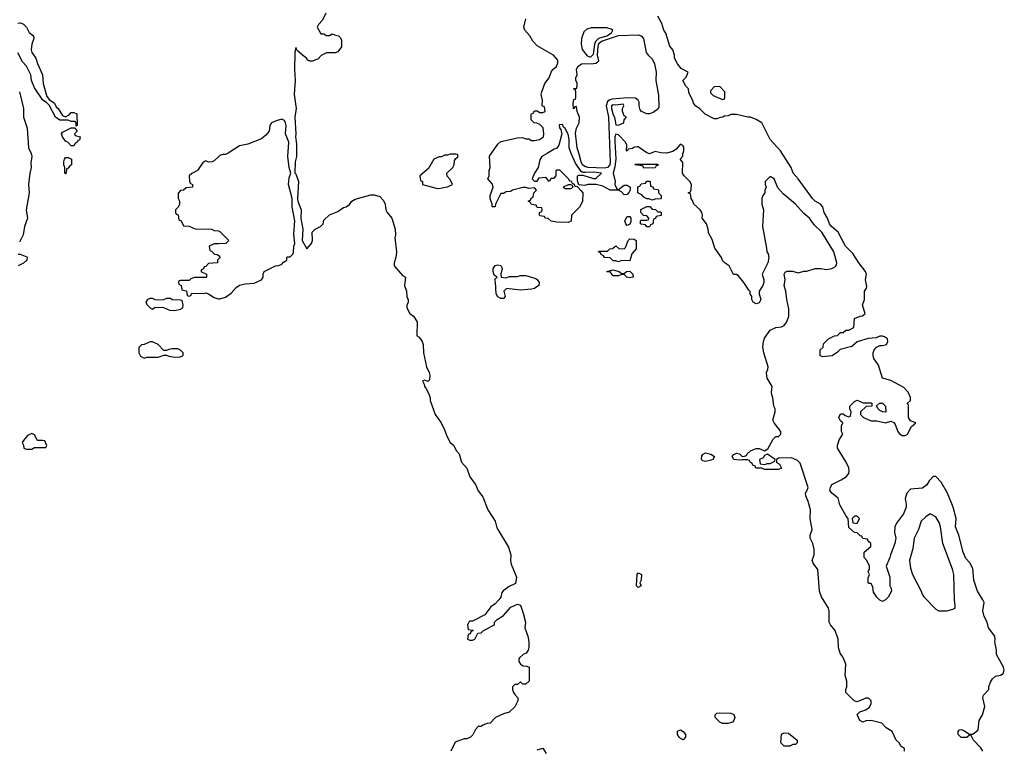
# Model space of a CAD drawing. Header units: inches. Extents: x 2735672 to 2903319, y 894031 to 1029782.
# Tile 162 of 167: x 2868584 to 2875597, y 933844 to 939044. Entities that reach past the tile are written whole.
import ezdxf

# ---------------------------------------------------------------- set-up
doc = ezdxf.new("R2010")
doc.units = ezdxf.units.IN
doc.header["$MEASUREMENT"] = 0
doc.layers.add('C8963', color=7, linetype='Continuous')
doc.layers.add('C8973', color=7, linetype='Continuous')

msp = doc.modelspace()

# ---------------------------------------------------------------- linework, layer by layer
at = {"layer": 'C8963', "color": 4}
for points, elevation in [([(2868570, 939018), (2868590, 939022), (2868610, 939012), (2868632, 938990), (2868651.6, 938951.6), (2868682, 938930), (2868684.7, 938910), (2868671.3, 938870), (2868666, 938830), (2868671, 938810), (2868698.8, 938770), (2868710.9, 938730.9), (2868746, 938650), (2868751.6, 938588.4), (2868776.9, 938496.9), (2868794.8, 938474.8), (2868830.8, 938450), (2868843.5, 938423.5), (2868858, 938410), (2868890, 938362), (2868910, 938352), (2868935.3, 938364.7), (2868950, 938382), (2868970, 938382), (2868990, 938374), (2868994, 938290), (2868986, 938286), (2868986, 938310), (2868978, 938318), (2868950, 938318), (2868930, 938328), (2868870, 938329), (2868838, 938350), (2868793.6, 938433.6), (2868774.6, 938454.6), (2868748.7, 938470), (2868690, 938558), (2868669, 938610), (2868664, 938650), (2868632.5, 938712.5), (2868604.5, 938744.5), (2868570, 938808)], 4), ([(2868582, 938530), (2868610.4, 938410.4), (2868610.6, 938350), (2868638, 938270), (2868647.3, 938130), (2868666.8, 938090), (2868671.3, 938070), (2868663.5, 938023.5), (2868666, 937990), (2868656, 937950), (2868647.3, 937870), (2868650.6, 937809.4), (2868630.6, 937690), (2868639.3, 937630), (2868619.3, 937570), (2868607.7, 937510), (2868582, 937458)], 4), ([(2870000, 938066), (2869970, 938038), (2869954, 938030), (2869930, 938029), (2869910, 938038), (2869890, 938028.7), (2869850, 937968), (2869810, 937948), (2869792, 937930), (2869792.7, 937892.7), (2869798, 937878), (2869814, 937870), (2869814, 937850), (2869770, 937846), (2869751.6, 937828.4), (2869730, 937826), (2869712.7, 937807.3), (2869712, 937770), (2869722, 937750), (2869722, 937730), (2869712.7, 937707.3), (2869694, 937690), (2869694, 937670), (2869698, 937658), (2869712.7, 937652.7), (2869718, 937618), (2869734, 937610), (2869750, 937574), (2869791.6, 937571.6), (2869832.7, 937552.7), (2869950, 937552), (2869970, 937542), (2869999.6, 937539.6), (2870000, 937539.4)], 8), ([(2870000, 937446.9), (2869970, 937446), (2869934, 937430), (2869938, 937398), (2869950, 937394), (2869972.7, 937372.7), (2869991.6, 937371.6), (2870000, 937362.7)], 8), ([(2868572.7, 937372.7), (2868587.3, 937372.7), (2868633.7, 937353.7), (2868638, 937350), (2868636, 937330), (2868610, 937308), (2868574, 937290)], 4), ([(2870000, 937336.7), (2869994, 937330), (2869994, 937310), (2869930, 937306), (2869910, 937286), (2869898, 937282), (2869892.7, 937267.3), (2869878, 937262), (2869874, 937250), (2869914, 937230), (2869914, 937210), (2869910, 937206), (2869830, 937206), (2869803.6, 937196.4), (2869790, 937186), (2869730, 937186), (2869718, 937182), (2869714, 937170), (2869718, 937158), (2869734, 937150), (2869738, 937118), (2869772.7, 937112.7), (2869778, 937078), (2869790, 937074), (2869802, 937078), (2869810, 937094), (2869890, 937092), (2869910, 937098), (2869930, 937091.3), (2869970, 937064), (2869990, 937057.3), (2870000, 937055.7)], 8)]:
    msp.add_lwpolyline(points, dxfattribs=dict(at, elevation=elevation))
for points, elevation in [([(2868950, 938146), (2868928.4, 938168.4), (2868910, 938178), (2868889.1, 938209.1), (2868882, 938230), (2868890, 938242), (2868950, 938274), (2868974, 938274), (2868990, 938254), (2868990, 938246), (2868974, 938230), (2868978, 938218), (2869014, 938210), (2869010, 938186), (2868998, 938182), (2868994, 938170), (2868978, 938162), (2868970, 938146)], 4), ([(2868910, 937946), (2868906, 937950), (2868906, 937990), (2868898, 938010), (2868898, 938030), (2868902, 938050), (2868910, 938062), (2868930, 938062), (2868954, 938050), (2868954, 938010), (2868939.6, 938000.4), (2868930, 937986), (2868918, 937982), (2868914, 937950)], 4), ([(2869658, 937058), (2869630, 937058), (2869607.3, 937047.3), (2869570, 937046), (2869548.4, 937048.4), (2869530, 937058), (2869510, 937058), (2869494, 937050), (2869482, 937030), (2869490, 937014), (2869514, 936990), (2869530, 936982), (2869550, 936994), (2869607.3, 936992.7), (2869650, 936974), (2869690, 936972), (2869730, 936982), (2869746, 936990), (2869748, 937010), (2869742, 937042), (2869730, 937046), (2869670, 937048)], 8), ([(2869530, 936748), (2869512.7, 936747.3), (2869470, 936728), (2869452.7, 936727.3), (2869432.7, 936707.3), (2869432, 936670), (2869445.4, 936645.4), (2869470, 936632), (2869490, 936638), (2869570, 936638), (2869610, 936654), (2869630, 936654), (2869646.4, 936646.4), (2869690, 936638), (2869730, 936641), (2869748, 936650), (2869748, 936670), (2869730, 936688), (2869710, 936698), (2869670, 936698), (2869645.4, 936694.6), (2869630, 936686), (2869610, 936686), (2869570, 936728)], 8), ([(2868670, 936095.3), (2868639.6, 936080.4), (2868610, 936046), (2868602, 936030), (2868611.6, 936011.6), (2868614, 935990), (2868630, 935982), (2868670, 935982), (2868690, 935994), (2868770, 935994), (2868778, 936010), (2868762, 936042), (2868750, 936046), (2868710, 936046), (2868690, 936086)], 8)]:
    msp.add_lwpolyline(points, close=True, dxfattribs=dict(at, elevation=elevation))
at = {"layer": 'C8973', "color": 4}
for points, elevation in [([(2870764.7, 939090), (2870739.8, 939040.2), (2870712, 939010), (2870702, 938990), (2870730, 938942), (2870750, 938942), (2870770, 938932), (2870790, 938932), (2870810, 938942), (2870832.7, 938932.7), (2870854, 938930), (2870870, 938914), (2870876.9, 938896.9), (2870876, 938850), (2870850, 938815.3), (2870830, 938808.7), (2870770, 938808), (2870731.6, 938788.4), (2870710, 938766), (2870670, 938748), (2870650, 938748), (2870636.4, 938756.4), (2870628, 938770), (2870598, 938790), (2870563.1, 938823.1), (2870550, 938846), (2870544, 938810), (2870542, 938690), (2870546.3, 938613.7), (2870538, 938510), (2870553.4, 938410), (2870543.7, 938350), (2870550.4, 938229.6), (2870547.9, 938207.9), (2870555.8, 938155.8), (2870554.6, 938070), (2870546, 938030), (2870544.7, 937950), (2870550, 937946), (2870570.3, 937890), (2870562, 937770), (2870564, 937750), (2870588.7, 937690), (2870586, 937626), (2870601.5, 937550), (2870596.3, 937470), (2870630, 937411.3), (2870662, 937450), (2870668.7, 937470), (2870668, 937530), (2870688, 937550), (2870726, 937570), (2870746, 937590), (2870750, 937614), (2870790, 937652), (2870850, 937678), (2870890, 937704.7), (2870908.9, 937711.1), (2870932.9, 937727.1), (2870948.9, 937751.1), (2870974.6, 937765.4), (2871084.7, 937795.3), (2871110, 937796), (2871150, 937782.8), (2871174.9, 937754.9), (2871187.3, 937730), (2871190.8, 937690), (2871201, 937670), (2871234.8, 937630), (2871259.1, 937550), (2871260.7, 937510), (2871256.3, 937490), (2871267.3, 937390), (2871264, 937350), (2871251, 937310), (2871251, 937290), (2871310, 937222), (2871332, 937210), (2871324.7, 937150), (2871338, 937110), (2871342, 937070), (2871351.6, 937048.4), (2871352, 937030), (2871342, 937010), (2871342, 936990), (2871362, 936950), (2871390, 936931.3), (2871414, 936890), (2871412, 936792), (2871430, 936782), (2871450, 936751.3), (2871457.3, 936730), (2871461, 936670), (2871481, 936570), (2871501, 936530), (2871506, 936510), (2871502, 936478), (2871490, 936466), (2871470, 936475.3), (2871454, 936470), (2871465.4, 936445.4), (2871466.8, 936430), (2871478, 936418), (2871498, 936378), (2871506.8, 936350), (2871507.3, 936330), (2871544, 936230), (2871586, 936170), (2871610, 936122), (2871627.7, 936070), (2871650, 936031.3), (2871677.3, 936010), (2871693.4, 935973.4), (2871713.4, 935950), (2871730.5, 935890.5), (2871767.7, 935847.7), (2871790, 935786), (2871830.5, 935730.5), (2871850, 935686), (2871883.4, 935643.4), (2871919.3, 935550), (2871970.5, 935470.5), (2871982.5, 935422.5), (2872064.7, 935284.7), (2872082, 935230), (2872078.8, 935190), (2872084, 935164), (2872122.8, 935070), (2872114.8, 935025.2), (2872070, 935004), (2872027.1, 934972.9), (2872018.8, 934961.2), (2872010, 934928), (2871998, 934910), (2871970, 934882), (2871939.6, 934860.4), (2871896.9, 934803.1), (2871810, 934758), (2871790, 934758), (2871782, 934750), (2871774, 934730), (2871778, 934698), (2871810, 934694), (2871814, 934690), (2871798, 934682), (2871792.7, 934667.3), (2871778, 934662), (2871774, 934630), (2871790, 934622), (2871810, 934622), (2871826, 934630), (2871847.3, 934672.7), (2871870, 934674), (2871888.4, 934691.6), (2871966, 934730), (2871966, 934750), (2871986, 934770), (2872030, 934798), (2872083.2, 934856.8), (2872130, 934878), (2872150, 934872), (2872170, 934814), (2872186, 934750), (2872181, 934710), (2872202.8, 934650), (2872210.5, 934610.5), (2872210.6, 934569.4), (2872204.7, 934550), (2872190.7, 934529.3), (2872170, 934519), (2872143.4, 934496.6), (2872138.8, 934490), (2872138.8, 934470), (2872150, 934451.3), (2872170, 934438), (2872196.9, 934436.9), (2872212, 934430), (2872214, 934330), (2872190, 934308), (2872168.4, 934308.4), (2872150, 934326), (2872130, 934306), (2872110, 934306), (2872094, 934290), (2872094, 934270), (2872102, 934250), (2872110, 934234), (2872132, 934210), (2872132, 934190), (2872110, 934146), (2872071.6, 934108.4), (2872030, 934098), (2871974, 934070), (2871934, 934030), (2871912.7, 934027.3), (2871883.6, 934016.4), (2871870, 934006), (2871850, 934006), (2871830, 933986), (2871811.6, 933948.4), (2871794, 933930), (2871770, 933918), (2871750, 933918), (2871685.4, 933894.6), (2871654, 933830)], 8), ([(2875444, 933830), (2875430, 933855.3), (2875378, 933910), (2875362, 933942), (2875350, 933946), (2875331, 933929), (2875290, 933929.2), (2875268.7, 933950), (2875268.7, 933970), (2875278, 933982), (2875290, 933984.7), (2875310, 933978.8), (2875350, 933952), (2875370, 933952), (2875382, 933958), (2875410, 933982), (2875419, 934050), (2875441.2, 934090), (2875459, 934150), (2875444, 934210), (2875448.7, 934230), (2875488, 934270), (2875488, 934290), (2875498, 934322), (2875513.6, 934346.4), (2875535.3, 934364.7), (2875570, 934371.3), (2875590, 934384.7), (2875597.2, 934410), (2875590, 934435.3), (2875540.4, 934520.4), (2875542, 934550), (2875529.2, 934609.2), (2875532.7, 934630), (2875529, 934650), (2875484, 934710), (2875474, 934750), (2875454, 934790), (2875444, 934830), (2875453.2, 934890), (2875445.2, 934910), (2875406, 934970), (2875380.9, 935050), (2875372.1, 935132.1), (2875352.7, 935172.7), (2875324.1, 935204.1), (2875305.2, 935250), (2875274, 935370), (2875249.3, 935430), (2875253.2, 935490), (2875232.3, 935570), (2875192.7, 935670), (2875147.2, 935747.2), (2875110, 935788.7), (2875090, 935788.7), (2875061.4, 935758.6), (2875046, 935730), (2875014.2, 935705.8), (2874930, 935697), (2874902.8, 935670), (2874891.3, 935630), (2874898.8, 935590), (2874897.3, 935570), (2874878.5, 935521.5), (2874830, 935455.3), (2874817.3, 935430), (2874814.8, 935390), (2874824, 935350), (2874817.3, 935310), (2874786, 935230), (2874782.8, 935210), (2874754.8, 935150), (2874781, 935070), (2874782, 935010), (2874792, 934990), (2874794, 934970), (2874770.9, 934929.1), (2874751.1, 934908.9), (2874730, 934898), (2874710, 934908), (2874688.9, 934928.9), (2874664.7, 934964.7), (2874660.4, 935000.4), (2874650, 935026), (2874630, 935026), (2874628, 935030), (2874627.3, 935067.3), (2874638, 935090), (2874628, 935110), (2874638, 935130), (2874638, 935150), (2874618, 935190), (2874598, 935210), (2874598, 935250), (2874646, 935290), (2874646, 935310), (2874627.3, 935327.3), (2874622, 935342), (2874590, 935346), (2874582, 935362), (2874570, 935366), (2874548, 935388), (2874529.1, 935389.1), (2874490, 935426), (2874486, 935490), (2874470, 935506), (2874425.6, 935585.6), (2874412.9, 935632.9), (2874368, 935670), (2874355.3, 935690), (2874359, 935710), (2874369.3, 935730.7), (2874436.2, 935763.8), (2874472.5, 935787.5), (2874489, 935810), (2874492.7, 935827.3), (2874489.4, 935850), (2874471.5, 935891.5), (2874408, 935990), (2874408.7, 936010), (2874422, 936050), (2874448, 936090), (2874438, 936110), (2874438, 936150), (2874446, 936170), (2874430, 936186), (2874418, 936210), (2874430, 936234), (2874450, 936234), (2874463.6, 936223.6), (2874490, 936214), (2874502, 936218), (2874506, 936250), (2874498, 936270), (2874498, 936290), (2874530, 936322), (2874550, 936332), (2874592.7, 936312.7), (2874650, 936314), (2874654, 936310), (2874654, 936290), (2874612.7, 936287.3), (2874574, 936250), (2874574, 936230), (2874594, 936210), (2874650, 936184.7), (2874690, 936184.7), (2874750, 936171.3), (2874790, 936182), (2874810, 936172), (2874819.8, 936159.8), (2874838, 936110), (2874850, 936092), (2874870, 936081), (2874890, 936081), (2874908, 936090), (2874935.3, 936144.7), (2874966, 936170), (2874930, 936186), (2874915.3, 936210), (2874915.3, 936295.3), (2874908, 936310), (2874928, 936330), (2874928, 936352), (2874912.7, 936390), (2874882.5, 936422.5), (2874790, 936473.2), (2874729.5, 936489.5), (2874702, 936582), (2874668.7, 936630), (2874662, 936650), (2874662, 936670), (2874670, 936692), (2874688, 936710), (2874710, 936722), (2874730, 936722), (2874758, 936730), (2874768, 936750), (2874766, 936770), (2874743.1, 936783.1), (2874730, 936788.7), (2874710, 936788.7), (2874684.5, 936775.5), (2874627.1, 936772.9), (2874550, 936748.7), (2874510, 936714), (2874427.1, 936692.9), (2874410, 936675.3), (2874370, 936648), (2874302, 936642), (2874286, 936650), (2874286, 936690), (2874306, 936710), (2874310, 936734), (2874346, 936770), (2874388.4, 936791.6), (2874410, 936794), (2874430, 936814), (2874450, 936814), (2874468.4, 936831.6), (2874490, 936832), (2874526, 936850), (2874530, 936914), (2874570, 936932), (2874587.3, 936932.7), (2874606, 936950), (2874588, 937010), (2874602, 937050), (2874602, 937110), (2874615.3, 937130), (2874617.2, 937142.8), (2874609.3, 937190), (2874615.1, 937230), (2874609.3, 937250), (2874560.9, 937310), (2874518.3, 937378.3), (2874466.6, 937430), (2874413.2, 937530), (2874366, 937570), (2874353.2, 937590), (2874339, 937630), (2874314, 937670), (2874304, 937710), (2874288.7, 937730), (2874249.6, 937749.6), (2874230, 937769), (2874129.2, 937910), (2874093.2, 937950), (2874079.3, 937990), (2874003.7, 938110), (2873929.3, 938190), (2873870, 938308.7), (2873830, 938333.2), (2873790, 938349.2), (2873769.2, 938349.2), (2873690, 938368.7), (2873650, 938368), (2873630, 938358), (2873603.6, 938356.4), (2873591.6, 938348.4), (2873572.7, 938347.3), (2873550, 938338), (2873530, 938338), (2873466, 938370), (2873429.1, 938409.1), (2873398, 938430), (2873384, 938450), (2873382, 938462), (2873350, 938526), (2873348, 938550), (2873328.7, 938570), (2873308, 938610), (2873330, 938634), (2873346, 938670), (2873296.4, 938696.4), (2873268.7, 938730), (2873248.7, 938770), (2873248.7, 938790), (2873235.3, 938830), (2873214.6, 938854.6), (2873186.8, 938946.8), (2873173.2, 938970), (2873157.6, 939017.6), (2873129, 939070)], 4), ([(2874886, 933830), (2874886, 933850), (2874863.1, 933863.1), (2874848, 933890), (2874828, 933910), (2874798, 933970), (2874756.4, 933996.4), (2874726, 934030), (2874650, 934048.7), (2874610, 934048), (2874590, 934038), (2874568, 934050), (2874548.4, 934091.6), (2874568.4, 934111.6), (2874610, 934124.7), (2874636.5, 934143.5), (2874649, 934170), (2874648.7, 934190), (2874640.2, 934200.2), (2874629, 934209), (2874610, 934209.2), (2874550, 934182), (2874528, 934190), (2874468.7, 934250), (2874468, 934270), (2874475.3, 934290), (2874475.3, 934330), (2874464, 934370), (2874469, 934450), (2874450, 934498), (2874428.7, 934530), (2874415.3, 934570), (2874414, 934630), (2874393.2, 934690), (2874359, 934730), (2874348.7, 934750), (2874348.7, 934830), (2874344, 934850), (2874295.3, 934930), (2874282, 934970), (2874270, 935126), (2874235.3, 935170), (2874228.7, 935190), (2874242, 935230), (2874242, 935270), (2874234, 935310), (2874215.3, 935350), (2874215.3, 935370), (2874228.7, 935410), (2874214, 935490), (2874216, 935550), (2874201.2, 935610), (2874184, 935650), (2874182, 935670), (2874194, 935690), (2874199, 935710), (2874143.1, 935883.1), (2874123.1, 935903.1), (2874080.4, 935920.4), (2873990, 935918), (2873974, 935910), (2873974, 935890), (2873996.9, 935876.9), (2874011.1, 935848.9), (2873990, 935838), (2873890, 935838), (2873870, 935848), (2873828.4, 935848.4), (2873822, 935862), (2873806, 935870), (2873802, 935882), (2873786, 935890), (2873782, 935902), (2873770, 935906), (2873728, 935908), (2873710, 935904), (2873670, 935909.4), (2873659, 935930), (2873670, 935944.7), (2873690, 935954.8), (2873710.8, 935950.8), (2873730, 935932), (2873747.3, 935932.7), (2873762, 935938), (2873766, 935950), (2873790, 935972), (2873830, 935986.8), (2873850, 935986.8), (2873890, 935972), (2873913.6, 935986.4), (2873950, 936054), (2873970, 936074), (2873990, 936074), (2874006, 936090), (2874006, 936110), (2873958, 936170), (2873948, 936190), (2873964, 936250), (2873964, 936270), (2873955.3, 936290), (2873949, 936350), (2873941.2, 936370), (2873939, 936390), (2873944, 936430), (2873908.7, 936490), (2873904.7, 936504.7), (2873904, 936530), (2873913.2, 936550), (2873916, 936570), (2873884, 936670), (2873877.2, 936710), (2873882, 936750), (2873890, 936774), (2873928.9, 936831.1), (2873970, 936851.3), (2874010, 936856), (2874030, 936864.7), (2874048.7, 936890), (2874062, 936930), (2874063.1, 936983.1), (2874048.7, 937050), (2874042, 937110), (2874028.7, 937150), (2874035.3, 937190), (2874028, 937230), (2874036.4, 937243.6), (2874051.6, 937251.6), (2874088.4, 937251.6), (2874130, 937241), (2874170, 937251.3), (2874190, 937251.3), (2874250, 937270.7), (2874290, 937270.7), (2874330, 937262.8), (2874369.3, 937270.7), (2874396, 937284), (2874403.1, 937296.9), (2874404, 937310), (2874382.7, 937390), (2874298, 937530), (2874242.7, 937582.7), (2874210, 937628.7), (2874170, 937662), (2874109, 937730), (2874022, 937802), (2873984.7, 937844.7), (2873958, 937910), (2873930, 937926), (2873894, 937890), (2873894, 937870), (2873902, 937850), (2873892, 937830), (2873891.3, 937810), (2873878, 937790), (2873871.1, 937768.9), (2873871, 937730), (2873881, 937690), (2873874, 937570), (2873903.6, 937416.4), (2873904.7, 937390), (2873914.4, 937374.4), (2873921, 937350), (2873912, 937310), (2873872, 937230), (2873884.7, 937190), (2873884.7, 937170), (2873878, 937150), (2873852, 937110), (2873852, 937090), (2873862, 937050), (2873850, 937026), (2873830, 937018), (2873808, 937030), (2873798, 937050), (2873798, 937070), (2873788, 937090), (2873787.3, 937107.3), (2873776.4, 937116.4), (2873742, 937170), (2873700.4, 937220.4), (2873690, 937228), (2873668.9, 937228.9), (2873638, 937290), (2873610, 937308), (2873590, 937328), (2873582, 937350), (2873534.6, 937414.6), (2873516.5, 937476.5), (2873490, 937526), (2873488.7, 937550), (2873475.3, 937590), (2873446, 937630), (2873448, 937650), (2873442, 937670), (2873430, 937688), (2873386, 937730), (2873376.4, 937756.4), (2873366, 937770), (2873362, 937802), (2873346, 937810), (2873362, 937818), (2873367.3, 937832.7), (2873368, 937870), (2873358, 937890), (2873318, 937930), (2873306, 937950), (2873307.3, 938027.3), (2873288, 938050), (2873308, 938072), (2873308, 938088), (2873315.3, 938110), (2873314.6, 938134.6), (2873308.4, 938148.4), (2873290, 938158), (2873259.3, 938120.7), (2873236.3, 938103.7), (2873190, 938092.7), (2873150, 938095.1), (2873110, 938105.2), (2873070, 938089), (2873050, 938095.1), (2872990, 938137.2), (2872982, 938138), (2872963.6, 938136.4), (2872950, 938126), (2872918, 938122), (2872910, 938108), (2872906, 938110), (2872908, 938150), (2872898, 938170), (2872850, 938224), (2872830, 938228.7), (2872823.8, 938210), (2872822, 938178), (2872829.1, 938050), (2872823.8, 937996.2), (2872810.7, 937950), (2872826, 937890), (2872822, 937870), (2872838, 937838), (2872850, 937834), (2872890, 937864.7), (2872910, 937864.7), (2872931.3, 937851.3), (2872932, 937830), (2872925.4, 937814.6), (2872910, 937798), (2872890, 937795.3), (2872870, 937818), (2872850, 937828), (2872790, 937828), (2872736.4, 937856.4), (2872690, 937868.7), (2872631.6, 937868.4), (2872610, 937862), (2872566, 937866), (2872556.4, 937896.4), (2872558, 937930), (2872570, 937934.8), (2872595.3, 937935.3), (2872670, 937911.3), (2872688.4, 937911.6), (2872728.7, 937950), (2872670, 937956.1), (2872613.9, 937953.9), (2872595.6, 937955.6), (2872582.7, 937962.7), (2872542.2, 938022.2), (2872511.1, 938090), (2872498.9, 938130), (2872498, 938190), (2872490, 938228.7), (2872470, 938268), (2872458, 938278), (2872450, 938298), (2872425.4, 938294.6), (2872430, 938274), (2872439.6, 938259.6), (2872444.7, 938230), (2872424.7, 938150), (2872410, 938128), (2872390, 938122), (2872342, 938090), (2872302, 938070), (2872290, 938046), (2872278, 937990), (2872252, 937950), (2872234, 937910), (2872250, 937894), (2872270, 937894), (2872284, 937916), (2872330, 937922), (2872350, 937894), (2872362, 937898), (2872370, 937914), (2872390, 937914), (2872406, 937930), (2872406, 937970), (2872410, 937974), (2872430, 937974), (2872494, 937910), (2872498, 937898), (2872512.7, 937892.7), (2872518, 937878), (2872532.7, 937872.7), (2872538, 937858), (2872554, 937854), (2872583.6, 937823.6), (2872594, 937810), (2872591.6, 937748.4), (2872571.1, 937708.9), (2872514, 937650), (2872511.1, 937608.9), (2872490, 937598), (2872410, 937602), (2872370, 937608.7), (2872347.3, 937627.3), (2872326, 937630), (2872322, 937642), (2872290, 937646), (2872286, 937650), (2872286, 937670), (2872302, 937678), (2872306, 937690), (2872302, 937702), (2872270, 937706), (2872262, 937722), (2872230, 937726), (2872222, 937742), (2872206, 937750), (2872222, 937758), (2872227.3, 937772.7), (2872242, 937778), (2872246, 937810), (2872266, 937830), (2872250, 937846), (2872210, 937842), (2872188.4, 937848.4), (2872168.4, 937848.4), (2872094, 937830), (2872079.6, 937820.4), (2872050, 937818), (2872030, 937806), (2872010, 937806), (2871972, 937730), (2871970.9, 937709.1), (2871949, 937710), (2871948.7, 937730), (2871935.3, 937770), (2871934, 937790), (2871957.2, 937850), (2871952.3, 937872.3), (2871918, 937910), (2871928, 937930), (2871928.4, 937968.4), (2871935.3, 937990), (2871929.3, 938070.7), (2871990, 938158), (2872010, 938174.8), (2872130, 938202.8), (2872163.6, 938203.6), (2872190, 938194), (2872210, 938194), (2872230, 938182), (2872250, 938182), (2872286, 938190), (2872315.3, 938210), (2872318, 938230), (2872313.6, 938273.6), (2872290, 938298), (2872267.3, 938307.3), (2872248.7, 938308.7), (2872226, 938330), (2872227.3, 938367.3), (2872230, 938374), (2872242, 938378), (2872250, 938394), (2872270, 938394), (2872290, 938382), (2872310, 938382), (2872326, 938390), (2872322, 938422), (2872306, 938430), (2872308, 938470), (2872299, 938510), (2872302, 938530), (2872324, 938590), (2872355.3, 938630), (2872368.7, 938670), (2872382, 938690), (2872408, 938710), (2872416.4, 938736.4), (2872416.4, 938756.4), (2872386, 938790), (2872270, 938858), (2872238, 938890), (2872218, 938930), (2872182, 938970), (2872175.3, 938990), (2872189.2, 939050)], 8), ([(2870000, 937055.7), (2870010, 937054), (2870050, 937066.8), (2870090, 937096), (2870125.6, 937134.4), (2870150, 937151.3), (2870190, 937162), (2870254.6, 937165.4), (2870306, 937190), (2870318, 937210), (2870318, 937230), (2870326, 937250), (2870406, 937290), (2870430, 937292), (2870450, 937302), (2870463.1, 937316.9), (2870486, 937330), (2870486, 937350), (2870490, 937354), (2870510, 937354), (2870530, 937372), (2870534.5, 937385.5), (2870537.6, 937430), (2870543.7, 937450), (2870535.6, 937515.6), (2870544.2, 937610), (2870524.2, 937710), (2870524.5, 937770), (2870498, 937870), (2870503.3, 937916.7), (2870515.3, 937950), (2870503.7, 937990), (2870493, 938070), (2870500.7, 938170), (2870477.6, 938230), (2870482.9, 938290), (2870478.4, 938310), (2870470, 938325.2), (2870450, 938334), (2870410, 938324), (2870378, 938310), (2870364.7, 938290), (2870362, 938250), (2870338, 938222), (2870305.4, 938194.6), (2870210, 938157.2), (2870150, 938146), (2870070, 938093.2), (2870050, 938084), (2870030, 938084), (2870010, 938075.3), (2870000, 938066)], 8), ([(2870000, 937539.4), (2870010, 937534), (2870074, 937470), (2870051.6, 937448.4), (2870000, 937446.9)], 8), ([(2870000, 937362.7), (2870012, 937350), (2870000, 937336.7)], 8), ([(2872270, 933841), (2872311.1, 933851.1), (2872334.4, 933814.4)], 8)]:
    msp.add_lwpolyline(points, dxfattribs=dict(at, elevation=elevation))
for points, elevation in [([(2873070, 938372.4), (2873050, 938373.1), (2873013.3, 938390), (2873002.5, 938402.5), (2872995.4, 938430), (2872995.4, 938455.4), (2872988.8, 938470), (2872970, 938485.7), (2872912.3, 938487.7), (2872803.1, 938476.9), (2872786.3, 938473.7), (2872770, 938462), (2872760.9, 938430), (2872777.4, 938350), (2872791, 938031), (2872787.7, 938010), (2872770, 937989.8), (2872750, 937985.7), (2872630, 937990.6), (2872610, 937997), (2872592, 938010), (2872582.5, 938030), (2872570, 938085.2), (2872554, 938130), (2872543.8, 938236.2), (2872549.5, 938270), (2872569.5, 938310), (2872571.2, 938350), (2872555.3, 938390), (2872550, 938426), (2872538, 938422), (2872534, 938410), (2872529.6, 938409.6), (2872526.6, 938450), (2872530, 938474), (2872542, 938478), (2872546, 938490), (2872546, 938530), (2872542, 938542), (2872528.7, 938550), (2872530, 938554), (2872550, 938554), (2872555.3, 938570), (2872553.6, 938593.6), (2872546, 938610), (2872546, 938630), (2872555.3, 938650), (2872549, 938690), (2872558.4, 938710), (2872586, 938730), (2872670, 938731), (2872687, 938733), (2872699.8, 938740.2), (2872708.3, 938750), (2872698.6, 938790), (2872704.6, 938855.4), (2872710, 938874.3), (2872728.1, 938891.9), (2872850, 938931), (2872990, 938936.5), (2873010, 938927.9), (2873026.9, 938910), (2873046.2, 938810), (2873060.3, 938790), (2873090, 938764.6), (2873105, 938730), (2873118.6, 938670), (2873114.8, 938610), (2873132.9, 938507.1), (2873137, 938423), (2873131.4, 938408.6), (2873096.7, 938383.3)], 4), ([(2872654.3, 938985.7), (2872623.4, 938976.6), (2872602, 938958), (2872586.8, 938910), (2872582.8, 938870), (2872590.3, 938830.3), (2872625.5, 938785.5), (2872650, 938778), (2872670, 938799.1), (2872679.6, 938870), (2872688, 938892), (2872710, 938912), (2872766.6, 938930), (2872799.5, 938950), (2872808.7, 938970), (2872797.5, 938977.5), (2872765.6, 938985.6)], 8), ([(2873570, 938568), (2873530, 938566), (2873503.6, 938536.4), (2873503.6, 938523.6), (2873523.6, 938503.6), (2873590, 938474), (2873602, 938478), (2873606, 938490), (2873606, 938530)], 4), ([(2872882, 938442), (2872830, 938435.6), (2872810, 938438), (2872799.3, 938430), (2872799.5, 938410), (2872810, 938366), (2872820.7, 938350), (2872830, 938294), (2872850, 938292), (2872870, 938302), (2872886, 938310), (2872888.7, 938331.3), (2872906, 938350), (2872890, 938358), (2872877.2, 938390), (2872877.2, 938410), (2872888, 938430)], 8), ([(2871690, 938086), (2871650, 938086), (2871630, 938078), (2871610, 938078), (2871587.3, 938067.3), (2871572.7, 938067.3), (2871534, 938050), (2871496.9, 937983.1), (2871434, 937930), (2871438, 937898), (2871454, 937890), (2871454, 937870), (2871550, 937842.8), (2871570, 937841), (2871590, 937846), (2871630, 937852), (2871666, 937870), (2871650, 937906), (2871628.7, 937928.7), (2871626, 937950), (2871668, 937990), (2871678, 938010), (2871680.4, 938039.6), (2871687.3, 938052.7), (2871706, 938070), (2871702, 938082)], 12), ([(2873030, 937986), (2873022, 938002), (2872966, 938010), (2872970, 938014), (2873130, 938014), (2873132.7, 938007.3), (2873118, 938002), (2873110, 937988)], 8), ([(2873090, 937758), (2873067.3, 937767.3), (2873050, 937768), (2873030, 937778), (2873015.3, 937795.3), (2872988, 937810), (2872987.3, 937852.7), (2873002, 937858), (2873010, 937874), (2873042, 937878), (2873050, 937894), (2873070, 937894), (2873074, 937890), (2873078, 937858), (2873092.7, 937852.7), (2873098, 937838), (2873130, 937834), (2873134, 937830), (2873134, 937810), (2873154, 937790), (2873154, 937770), (2873150, 937768), (2873110, 937766)], 8), ([(2872510, 937866), (2872490, 937866), (2872454, 937850), (2872470, 937842), (2872510, 937842), (2872526, 937850), (2872522, 937862)], 8), ([(2873130, 937674), (2873150, 937674), (2873154, 937670), (2873152.7, 937647.3), (2873118, 937642), (2873112.7, 937627.3), (2873098, 937622), (2873094, 937590), (2873078, 937582), (2873070, 937568), (2873050, 937568), (2873042, 937582), (2873010, 937586), (2873006, 937590), (2873006, 937610), (2873010, 937614), (2873050, 937614), (2873062, 937618), (2873066, 937630), (2873050, 937646), (2873027.3, 937647.3), (2873008, 937670), (2873008.9, 937691.1), (2873050, 937712), (2873071.6, 937711.6), (2873090, 937694), (2873111.6, 937691.6)], 8), ([(2872910, 937578), (2872902, 937590), (2872895.3, 937610), (2872910, 937642), (2872930, 937642), (2872938, 937630), (2872936.9, 937603.1), (2872930, 937586)], 8), ([(2872930, 937326), (2872870, 937328), (2872850, 937318), (2872830, 937326), (2872810, 937326), (2872790, 937346), (2872748.4, 937348.4), (2872742, 937362), (2872726, 937370), (2872722, 937382), (2872706, 937390), (2872710, 937394), (2872770, 937394), (2872788.4, 937411.6), (2872807.3, 937412.7), (2872830, 937432), (2872852.7, 937412.7), (2872890, 937412), (2872899, 937421), (2872918, 937470), (2872930, 937482), (2872959.6, 937479.6), (2872974, 937470), (2872974, 937410), (2872943.6, 937376.4)], 8), ([(2872050, 937204.7), (2872070, 937214), (2872130, 937214), (2872150, 937222), (2872190, 937222), (2872259.8, 937199.8), (2872272, 937190), (2872284.7, 937170), (2872282, 937150), (2872250.7, 937129.3), (2872230, 937124), (2872150, 937117.2), (2872051.3, 937128.7), (2872032, 937110), (2872042, 937070), (2872030, 937058), (2872010, 937058), (2871989.1, 937069.1), (2871978, 937090), (2871974, 937174), (2871968.7, 937191.3), (2871986, 937210), (2871964, 937224), (2871955.3, 937250), (2871955.3, 937270), (2871970, 937291.3), (2871990, 937296), (2872010, 937291.3), (2872018, 937278), (2872021, 937270), (2872012, 937230), (2872014, 937210)], 8), ([(2872870, 937234), (2872890, 937234), (2872906, 937250), (2872930, 937251.3), (2872952, 937230), (2872954, 937210), (2872950, 937208.7), (2872930, 937205.2), (2872909.5, 937209.5), (2872890, 937228), (2872872.7, 937227.3), (2872850, 937218), (2872810, 937218), (2872790, 937246), (2872770, 937246), (2872766, 937250), (2872810, 937262), (2872854, 937250)], 8), ([(2874750, 936248), (2874730, 936248.7), (2874710, 936258), (2874698, 936270), (2874687.3, 936292.7), (2874708.4, 936311.6), (2874730, 936312), (2874751, 936290), (2874754, 936250)], 4), ([(2873470, 935896), (2873450, 935899), (2873441.2, 935910), (2873443.7, 935936.3), (2873452.9, 935947.1), (2873470, 935956), (2873506.4, 935946.4), (2873532, 935930), (2873522, 935910), (2873510, 935905.2)], 8), ([(2873910, 935948), (2873890, 935938), (2873878.8, 935921.2), (2873854, 935910), (2873858, 935878), (2873890, 935874), (2873910, 935882), (2873930, 935882), (2873962, 935898), (2873966, 935910)], 8), ([(2874550, 935506), (2874530, 935506), (2874514, 935490), (2874518, 935458), (2874550, 935454), (2874566, 935490)], 4), ([(2875070, 935522), (2875038, 935502), (2875006, 935470), (2874986.8, 935410), (2874954.8, 935350), (2874944.5, 935275.5), (2874922.8, 935190), (2874930, 935134), (2874942.8, 935090), (2875006, 934970), (2875011.3, 934950), (2875024.7, 934930), (2875110, 934842), (2875131.3, 934831.3), (2875150, 934831), (2875188.9, 934831.1), (2875230, 934842), (2875246, 934850), (2875248, 934870), (2875242, 934910), (2875237, 935090), (2875227.5, 935127.5), (2875159.5, 935310), (2875143.7, 935430), (2875135.3, 935455.3), (2875110, 935502)], 8), ([(2872990, 934998), (2872978, 935010), (2872982, 935090), (2872990, 935102), (2873012, 935090), (2873011.3, 935050), (2873002, 935030), (2873010, 935008)], 8), ([(2873590, 934028.7), (2873570, 934038), (2873538, 934070), (2873538, 934090), (2873550, 934102), (2873570, 934104.7), (2873650, 934102), (2873670, 934092), (2873678, 934070), (2873671.6, 934048.4), (2873662, 934038), (2873630, 934028.7)], 8), ([(2873310, 933912.7), (2873290, 933920.9), (2873280.9, 933930), (2873269.6, 933950), (2873270, 933974), (2873290, 933983), (2873310.3, 933970.3), (2873325.5, 933950), (2873327.3, 933930)], 8), ([(2874030, 933866), (2874006, 933890), (2874010, 933952), (2874030, 933962), (2874059.6, 933959.6), (2874122, 933910), (2874122, 933890), (2874110, 933878), (2874090, 933878), (2874070, 933866)], 8)]:
    msp.add_lwpolyline(points, close=True, dxfattribs=dict(at, elevation=elevation))

doc.saveas('drawing.dxf')
